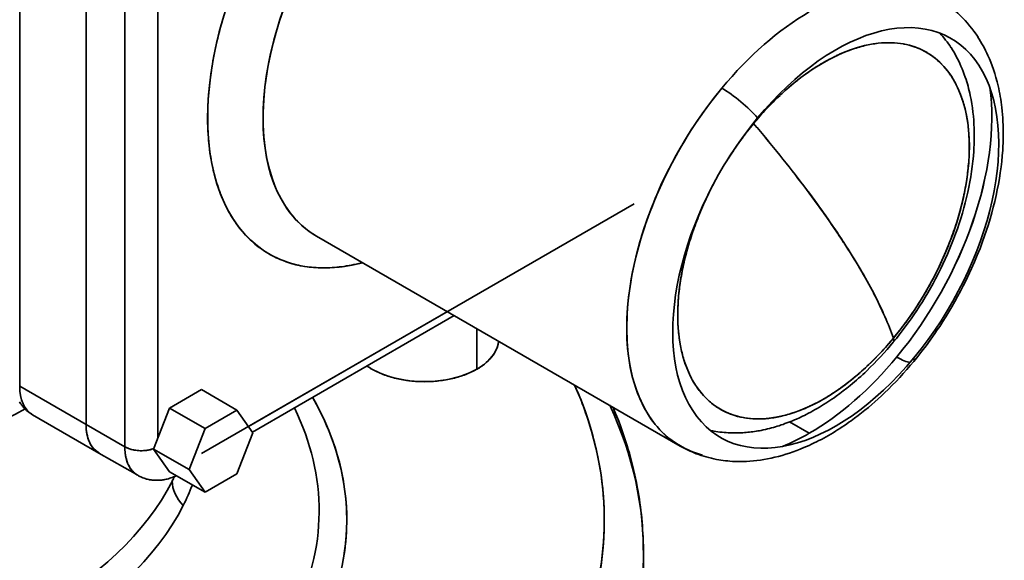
# Model space of a CAD drawing. Header units: inches. Extents: x 3748 to 4949, y 493 to 1838.
# Tile 23 of 27: x 4813 to 4939, y 1536 to 1605. Entities that reach past the tile are written whole.
import ezdxf

# ---------------------------------------------------------------- set-up
doc = ezdxf.new("R2010")
doc.units = ezdxf.units.IN
doc.header["$MEASUREMENT"] = 0

msp = doc.modelspace()

# ---------------------------------------------------------------- linework, layer by layer
at = {"color": 7, "lineweight": 35}
for p, q in [((4813.11, 1558.15), (4813.11, 1622.65)), ((4813.11, 1558.15), (4813.11, 1622.65)), ((4821.6, 1617.75), (4821.6, 1553.25)), ((4821.6, 1617.75), (4821.6, 1553.25)), ((4821.6, 1617.75), (4821.6, 1553.25)), ((4821.6, 1617.75), (4821.6, 1553.25)), ((4826.55, 1614.89), (4826.55, 1550.39)), ((4826.55, 1550.39), (4826.55, 1614.89)), ((4830.79, 1613.8), (4830.79, 1551.48)), ((4830.79, 1613.8), (4830.79, 1551.48)), ((4891.68, 1581.46), (4836.37, 1549.53)), ((4851.06, 1577.33), (4897.57, 1550.48)), ((4842.36, 1552.99), (4867.79, 1567.67)), ((4868.67, 1567.16), (4842.87, 1552.27))]:
    msp.add_line(p, q, dxfattribs=at)
at = {"color": 7, "lineweight": 35, "ltscale": 0.000304}
msp.add_line((4903.45, 1596.92), (4903.46, 1596.93), dxfattribs=at)
at = {"color": 7, "lineweight": 35, "ltscale": 0.000401}
msp.add_line((4903.46, 1596.92), (4903.47, 1596.93), dxfattribs=at)
at = {"color": 7, "lineweight": 35, "ltscale": 0.001583}
msp.add_line((4906.95, 1591.73), (4906.91, 1591.78), dxfattribs=at)
at = {"color": 7, "lineweight": 35, "ltscale": 0.001581}
msp.add_line((4906.91, 1591.78), (4906.95, 1591.73), dxfattribs=at)
at = {"color": 7, "lineweight": 35, "ltscale": 0.011102}
msp.add_line((4903.92, 1587.6), (4903.69, 1587.23), dxfattribs=at)
at = {"color": 7, "lineweight": 35, "ltscale": 0.129074}
for p, q in [((4871.58, 1560.32), (4871.58, 1565.48)), ((4871.58, 1565.48), (4871.58, 1560.32))]:
    msp.add_line(p, q, dxfattribs=at)
at = {"color": 7, "lineweight": 35, "ltscale": 0.244948}
for p, q in [((4821.6, 1553.25), (4813.11, 1558.15)), ((4821.6, 1553.25), (4813.11, 1558.15)), ((4814.77, 1554.48), (4823.25, 1549.58)), ((4892.86, 1527.12), (4892.86, 1536.92))]:
    msp.add_line(p, q, dxfattribs=at)
at = {"color": 7, "lineweight": 35, "ltscale": 0.117852}
msp.add_line((4836.37, 1557.69), (4832.28, 1555.33), dxfattribs=at)
msp.add_line((4836.37, 1557.69), (4832.28, 1555.33), dxfattribs=at)
at = {"color": 7, "lineweight": 35, "ltscale": 0.130637}
for p, q in [((4836.37, 1557.69), (4840.89, 1555.08)), ((4840.89, 1555.08), (4836.37, 1557.69))]:
    msp.add_line(p, q, dxfattribs=at)
at = {"color": 7, "lineweight": 35, "ltscale": 0.141078}
for p, q in [((4832.28, 1555.33), (4830.24, 1550.07)), ((4832.28, 1555.33), (4830.24, 1550.07)), ((4840.89, 1546.91), (4842.93, 1552.17)), ((4842.93, 1552.17), (4840.89, 1546.91))]:
    msp.add_line(p, q, dxfattribs=at)
at = {"color": 7, "lineweight": 35, "ltscale": 0.130639}
for p, q in [((4832.28, 1555.33), (4836.81, 1552.72)), ((4836.81, 1552.72), (4832.28, 1555.33))]:
    msp.add_line(p, q, dxfattribs=at)
at = {"color": 7, "lineweight": 35, "ltscale": 0.117849}
for p, q in [((4840.89, 1555.08), (4836.81, 1552.72)), ((4836.81, 1552.72), (4840.89, 1555.08)), ((4836.81, 1544.56), (4840.89, 1546.91)), ((4840.89, 1546.91), (4836.81, 1544.56))]:
    msp.add_line(p, q, dxfattribs=at)
at = {"color": 7, "lineweight": 35, "ltscale": 0.088741}
for p, q in [((4842.93, 1552.17), (4840.89, 1555.08)), ((4840.89, 1555.08), (4842.93, 1552.17))]:
    msp.add_line(p, q, dxfattribs=at)
at = {"color": 7, "lineweight": 35, "ltscale": 0.072571}
msp.add_line((4914.07, 1552.11), (4911.56, 1553.56), dxfattribs=at)
msp.add_line((4914.07, 1552.11), (4911.56, 1553.56), dxfattribs=at)
at = {"color": 7, "lineweight": 35, "ltscale": 0.142886}
for p, q in [((4826.55, 1550.39), (4821.6, 1553.25)), ((4821.6, 1553.25), (4826.55, 1550.39)), ((4823.25, 1549.58), (4828.2, 1546.73))]:
    msp.add_line(p, q, dxfattribs=at)
at = {"color": 7, "lineweight": 35, "ltscale": 0.141079}
for p, q in [((4836.81, 1552.72), (4834.77, 1547.46)), ((4834.77, 1547.46), (4836.81, 1552.72))]:
    msp.add_line(p, q, dxfattribs=at)
at = {"color": 7, "lineweight": 35, "ltscale": 0.13064}
for p, q in [((4834.77, 1547.46), (4830.24, 1550.07)), ((4830.24, 1550.07), (4834.77, 1547.46)), ((4832.28, 1547.17), (4836.81, 1544.56)), ((4836.81, 1544.56), (4832.28, 1547.17))]:
    msp.add_line(p, q, dxfattribs=at)
at = {"color": 7, "lineweight": 35, "ltscale": 0.08874}
for p, q in [((4830.24, 1550.07), (4832.28, 1547.17)), ((4830.24, 1550.07), (4832.28, 1547.17)), ((4834.77, 1547.46), (4836.81, 1544.56)), ((4836.81, 1544.56), (4834.77, 1547.46))]:
    msp.add_line(p, q, dxfattribs=at)
at = {"color": 7, "lineweight": 35}
for points in [[(4927.42, 1561.28), (4927.95, 1561.94), (4928.48, 1562.61), (4929.01, 1563.31), (4929.53, 1564.02), (4929.83, 1564.45), (4930.14, 1564.89), (4930.44, 1565.33), (4930.74, 1565.78), (4931.14, 1566.4), (4931.53, 1567.02), (4931.92, 1567.65), (4932.3, 1568.3), (4932.67, 1568.95), (4933.04, 1569.61), (4933.4, 1570.28), (4933.75, 1570.96), (4934.03, 1571.51), (4934.3, 1572.07), (4934.57, 1572.64), (4934.83, 1573.2), (4935.2, 1574.05), (4935.55, 1574.9), (4935.9, 1575.76), (4936.22, 1576.62), (4936.48, 1577.35), (4936.73, 1578.08), (4936.97, 1578.82), (4937.19, 1579.55), (4937.4, 1580.29), (4937.6, 1581.03), (4937.78, 1581.77), (4937.95, 1582.51), (4938.11, 1583.24), (4938.25, 1583.98), (4938.38, 1584.71), (4938.49, 1585.44), (4938.59, 1586.17), (4938.67, 1586.89), (4938.74, 1587.61), (4938.8, 1588.32), (4938.83, 1588.78), (4938.85, 1589.24), (4938.86, 1589.7), (4938.87, 1590.16), (4938.87, 1590.62), (4938.87, 1591.08), (4938.85, 1591.54), (4938.83, 1591.99), (4938.81, 1592.44), (4938.77, 1592.89), (4938.74, 1593.33), (4938.69, 1593.77), (4938.65, 1594.13), (4938.6, 1594.48), (4938.55, 1594.83), (4938.49, 1595.18), (4938.43, 1595.53), (4938.36, 1595.87), (4938.29, 1596.21), (4938.22, 1596.54), (4938.08, 1597.08), (4937.94, 1597.62), (4937.79, 1598.14), (4937.62, 1598.65), (4937.46, 1599.11), (4937.28, 1599.56), (4937.1, 1600), (4936.91, 1600.44), (4936.77, 1600.75), (4936.62, 1601.05), (4936.47, 1601.35), (4936.31, 1601.65), (4936.15, 1601.94), (4935.98, 1602.22), (4935.81, 1602.5), (4935.64, 1602.78)], [(4924.81, 1563.76), (4925.2, 1564.23), (4925.58, 1564.72), (4925.96, 1565.21), (4926.34, 1565.71), (4926.71, 1566.23), (4927.09, 1566.75), (4927.45, 1567.28), (4927.82, 1567.83), (4928.18, 1568.38), (4928.53, 1568.94), (4928.88, 1569.51), (4929.22, 1570.09), (4929.56, 1570.68), (4929.89, 1571.28), (4930.22, 1571.88), (4930.53, 1572.5), (4930.84, 1573.12), (4931.14, 1573.74), (4931.44, 1574.37), (4931.72, 1575.01), (4932, 1575.65), (4932.26, 1576.3), (4932.52, 1576.95), (4932.76, 1577.61), (4933, 1578.27), (4933.23, 1578.93), (4933.44, 1579.6), (4933.64, 1580.26), (4933.83, 1580.93), (4934.01, 1581.6), (4934.18, 1582.27), (4934.33, 1582.94), (4934.47, 1583.6), (4934.6, 1584.27), (4934.72, 1584.93), (4934.82, 1585.59), (4934.91, 1586.25), (4934.99, 1586.91), (4935.05, 1587.56), (4935.1, 1588.2), (4935.12, 1588.62), (4935.14, 1589.03), (4935.16, 1589.57), (4935.16, 1590.1), (4935.16, 1590.62), (4935.15, 1591.14), (4935.12, 1591.66), (4935.09, 1592.17), (4935.05, 1592.67), (4935, 1593.17), (4934.93, 1593.72), (4934.85, 1594.26), (4934.76, 1594.79), (4934.65, 1595.31), (4934.59, 1595.61), (4934.52, 1595.91), (4934.44, 1596.21), (4934.37, 1596.5), (4934.29, 1596.79), (4934.2, 1597.08), (4934.11, 1597.36), (4934.02, 1597.64), (4933.89, 1598.01), (4933.75, 1598.37), (4933.61, 1598.72), (4933.46, 1599.07), (4933.32, 1599.39), (4933.18, 1599.7), (4933.02, 1600), (4932.87, 1600.3), (4932.71, 1600.59), (4932.54, 1600.88), (4932.37, 1601.16), (4932.19, 1601.44)], [(4924.81, 1563.76), (4924.42, 1563.29), (4924.02, 1562.83), (4923.6, 1562.36), (4923.18, 1561.9), (4922.75, 1561.45), (4922.32, 1560.99), (4921.87, 1560.55), (4921.41, 1560.11), (4921.16, 1559.86), (4920.9, 1559.62), (4920.64, 1559.38), (4920.37, 1559.15), (4920.11, 1558.92), (4919.84, 1558.68), (4919.58, 1558.46), (4919.31, 1558.24), (4918.87, 1557.88), (4918.42, 1557.53), (4917.96, 1557.19), (4917.5, 1556.85), (4917.24, 1556.66), (4916.97, 1556.48), (4916.71, 1556.3), (4916.44, 1556.12), (4916.17, 1555.95), (4915.9, 1555.78), (4915.63, 1555.61), (4915.36, 1555.45), (4915.09, 1555.29), (4914.81, 1555.13), (4914.54, 1554.97), (4914.26, 1554.82), (4913.98, 1554.67), (4913.69, 1554.53), (4913.44, 1554.4), (4913.19, 1554.28), (4912.82, 1554.1), (4912.43, 1553.93), (4912.18, 1553.82), (4911.93, 1553.71), (4911.69, 1553.62), (4911.45, 1553.52), (4911.21, 1553.43), (4910.96, 1553.34), (4910.72, 1553.25), (4910.47, 1553.17), (4910.23, 1553.08), (4909.98, 1553.01), (4909.74, 1552.93), (4909.49, 1552.86), (4909.24, 1552.79), (4908.99, 1552.73), (4908.73, 1552.66), (4908.46, 1552.6), (4908.19, 1552.54), (4907.92, 1552.48), (4907.71, 1552.44), (4907.49, 1552.41), (4907.28, 1552.37), (4907.06, 1552.34), (4906.85, 1552.31), (4906.63, 1552.28), (4906.42, 1552.25), (4906.2, 1552.23), (4905.99, 1552.21), (4905.77, 1552.19), (4905.56, 1552.18), (4905.34, 1552.17), (4905.12, 1552.16), (4904.91, 1552.15), (4904.51, 1552.15), (4904.13, 1552.16), (4903.92, 1552.16), (4903.71, 1552.17), (4903.44, 1552.19), (4903.17, 1552.21), (4902.91, 1552.24), (4902.65, 1552.27), (4902.38, 1552.31), (4902.12, 1552.35), (4901.92, 1552.38), (4901.72, 1552.42), (4901.4, 1552.48)], [(4927.42, 1561.28), (4926.98, 1560.77), (4926.54, 1560.26), (4926.09, 1559.75), (4925.63, 1559.25), (4925.16, 1558.75), (4924.68, 1558.25), (4924.2, 1557.76), (4923.7, 1557.28), (4923.29, 1556.9), (4922.88, 1556.52), (4922.47, 1556.15), (4922.05, 1555.78), (4921.62, 1555.42), (4921.19, 1555.07), (4920.75, 1554.72), (4920.31, 1554.37), (4919.87, 1554.04), (4919.42, 1553.71), (4919.14, 1553.51), (4918.85, 1553.31), (4918.57, 1553.11), (4918.28, 1552.92), (4917.99, 1552.73), (4917.69, 1552.54), (4917.4, 1552.36), (4917.11, 1552.18), (4916.81, 1552), (4916.51, 1551.83), (4916.21, 1551.66), (4915.91, 1551.49), (4915.61, 1551.33), (4915.3, 1551.17), (4915, 1551.02), (4914.69, 1550.87), (4914.37, 1550.71), (4914.04, 1550.56), (4913.71, 1550.41), (4913.38, 1550.27), (4912.92, 1550.08), (4912.46, 1549.9), (4911.99, 1549.73), (4911.53, 1549.57), (4911.06, 1549.42), (4910.6, 1549.28), (4910.13, 1549.15), (4909.66, 1549.04), (4909.19, 1548.93), (4908.72, 1548.84), (4908.27, 1548.76), (4907.83, 1548.69), (4907.38, 1548.63), (4906.93, 1548.58), (4906.48, 1548.54), (4906.04, 1548.51), (4905.59, 1548.5), (4905.15, 1548.5), (4904.83, 1548.5), (4904.52, 1548.51), (4904.23, 1548.52), (4903.93, 1548.54), (4903.64, 1548.57), (4903.36, 1548.6), (4903.07, 1548.63), (4902.78, 1548.67), (4902.5, 1548.72), (4902.21, 1548.77), (4901.88, 1548.84), (4901.55, 1548.91), (4901.22, 1548.99), (4900.89, 1549.08), (4900.57, 1549.17), (4900.25, 1549.28), (4899.93, 1549.38), (4899.62, 1549.5), (4899.35, 1549.61), (4899.09, 1549.72), (4898.83, 1549.83), (4898.57, 1549.95), (4898.32, 1550.08), (4898.06, 1550.2), (4897.82, 1550.34), (4897.57, 1550.48)], [(4813.09, 1556.12), (4813.15, 1556.03), (4813.21, 1555.93), (4813.28, 1555.84), (4813.35, 1555.75), (4813.42, 1555.66), (4813.49, 1555.57), (4813.56, 1555.48), (4813.66, 1555.37), (4813.77, 1555.25), (4813.88, 1555.14), (4814, 1555.04), (4814.15, 1554.91), (4814.3, 1554.8), (4814.45, 1554.68), (4814.61, 1554.58), (4814.77, 1554.48)], [(4892.86, 1536.91), (4892.85, 1537.39), (4892.85, 1537.87), (4892.83, 1538.35), (4892.82, 1538.83), (4892.79, 1539.31), (4892.76, 1539.8), (4892.73, 1540.28), (4892.69, 1540.76), (4892.65, 1541.24), (4892.6, 1541.73), (4892.54, 1542.21), (4892.48, 1542.69), (4892.42, 1543.19), (4892.35, 1543.68), (4892.27, 1544.17), (4892.19, 1544.66), (4892.08, 1545.24), (4891.97, 1545.81), (4891.86, 1546.38), (4891.73, 1546.95), (4891.61, 1547.48), (4891.48, 1548.01), (4891.34, 1548.54), (4891.2, 1549.07), (4891.07, 1549.56), (4890.93, 1550.04), (4890.78, 1550.52), (4890.63, 1551), (4890.46, 1551.52), (4890.29, 1552.03), (4890.11, 1552.55), (4889.92, 1553.06), (4889.7, 1553.66), (4889.58, 1553.96), (4889.46, 1554.25), (4889.3, 1554.65), (4889.14, 1555.05), (4888.98, 1555.44)], [(4821.6, 1553.25), (4821.6, 1553.02), (4821.61, 1552.79), (4821.63, 1552.57), (4821.65, 1552.36), (4821.67, 1552.25), (4821.69, 1552.14), (4821.7, 1552.04), (4821.73, 1551.93), (4821.77, 1551.75), (4821.81, 1551.58), (4821.87, 1551.41), (4821.93, 1551.24), (4821.99, 1551.08), (4822.06, 1550.92), (4822.14, 1550.77), (4822.18, 1550.69), (4822.22, 1550.62), (4822.3, 1550.49), (4822.39, 1550.37), (4822.48, 1550.25), (4822.58, 1550.13), (4822.68, 1550.03), (4822.79, 1549.93), (4822.9, 1549.83), (4823.01, 1549.74), (4823.13, 1549.66), (4823.25, 1549.58)], [(4828.2, 1546.73), (4828.09, 1546.79), (4827.98, 1546.87), (4827.88, 1546.95), (4827.78, 1547.03), (4827.68, 1547.12), (4827.58, 1547.22), (4827.49, 1547.32), (4827.44, 1547.38), (4827.4, 1547.44), (4827.35, 1547.5), (4827.3, 1547.57), (4827.21, 1547.7), (4827.13, 1547.84), (4827.05, 1547.98), (4826.98, 1548.13), (4826.94, 1548.21), (4826.91, 1548.3), (4826.87, 1548.38), (4826.84, 1548.47), (4826.79, 1548.65), (4826.73, 1548.83), (4826.69, 1549.01), (4826.65, 1549.2), (4826.62, 1549.37), (4826.6, 1549.55), (4826.58, 1549.72), (4826.56, 1549.9), (4826.56, 1550.02), (4826.55, 1550.14), (4826.55, 1550.27), (4826.55, 1550.39)], [(4826.55, 1550.39), (4826.68, 1550.32), (4826.82, 1550.25), (4826.96, 1550.19), (4827.11, 1550.13), (4827.26, 1550.08), (4827.41, 1550.04), (4827.57, 1550), (4827.67, 1549.98), (4827.76, 1549.96), (4827.95, 1549.93), (4828.14, 1549.91), (4828.34, 1549.89), (4828.53, 1549.88), (4828.73, 1549.88), (4828.93, 1549.89), (4829.13, 1549.9), (4829.23, 1549.91), (4829.33, 1549.92), (4829.42, 1549.94), (4829.52, 1549.95), (4829.68, 1549.98), (4829.83, 1550.02), (4829.98, 1550.06), (4830.13, 1550.1), (4830.27, 1550.15)], [(4828.2, 1546.73), (4828.09, 1546.8), (4827.97, 1546.88), (4827.86, 1546.96), (4827.76, 1547.05), (4827.65, 1547.15), (4827.56, 1547.25), (4827.46, 1547.35), (4827.37, 1547.47), (4827.31, 1547.55), (4827.25, 1547.65), (4827.19, 1547.74), (4827.14, 1547.81), (4827.1, 1547.88), (4827.06, 1547.96), (4827.02, 1548.04), (4826.95, 1548.19), (4826.88, 1548.36), (4826.82, 1548.52), (4826.78, 1548.65), (4826.75, 1548.78), (4826.71, 1548.91), (4826.69, 1549.01), (4826.67, 1549.11), (4826.63, 1549.31), (4826.6, 1549.52), (4826.58, 1549.73), (4826.56, 1549.95), (4826.55, 1550.17), (4826.55, 1550.39)], [(4828.2, 1546.73), (4828.29, 1546.67), (4828.39, 1546.63), (4828.48, 1546.58), (4828.58, 1546.53), (4828.67, 1546.49), (4828.77, 1546.45), (4828.87, 1546.41), (4829.04, 1546.35), (4829.14, 1546.32), (4829.23, 1546.29), (4829.32, 1546.26), (4829.42, 1546.24), (4829.61, 1546.19), (4829.71, 1546.17), (4829.81, 1546.16), (4829.93, 1546.14), (4830.06, 1546.12), (4830.18, 1546.11), (4830.31, 1546.1), (4830.43, 1546.09), (4830.55, 1546.09), (4830.68, 1546.09), (4830.8, 1546.09), (4830.93, 1546.1), (4831.05, 1546.11), (4831.18, 1546.12), (4831.3, 1546.13), (4831.43, 1546.15), (4831.55, 1546.17), (4831.67, 1546.19), (4831.82, 1546.22), (4831.98, 1546.26), (4832.13, 1546.3), (4832.29, 1546.35), (4832.45, 1546.4), (4832.61, 1546.46), (4832.77, 1546.52), (4832.94, 1546.59), (4833.13, 1546.68)]]:
    msp.add_lwpolyline(points, dxfattribs=at)
for centre, radius, start, end in [((4890.63, 1590.16), 53.67, 163.754, 167.4751), ((4919.84, 1593.43), 14.72, 32.9866, 42.1728), ((4885.76, 1591.24), 48.68, 167.466, 171.4371), ((4925.07, 1585.33), 16.82, 103.4018, 109.7229), ((4924.46, 1587.88), 14.2, 96.3401, 103.4131), ((4924.23, 1589.99), 12.08, 88.4714, 96.346), ((4924.27, 1591.58), 10.49, 79.8178, 88.4669), ((4924.45, 1592.62), 9.43, 70.5204, 79.8004), ((4924.63, 1593.14), 8.88, 60.8344, 70.4908), ((4927.54, 1579.38), 23.27, 115.3531, 120.4543), ((4926.09, 1582.45), 19.89, 109.7087, 115.3674), ((4924.65, 1593.18), 8.84, 51.1165, 60.7993), ((4929.38, 1576.24), 26.92, 120.4428, 125.0757), ((4924.35, 1592.82), 9.3, 41.7308, 51.0853), ((4923.62, 1592.18), 10.27, 32.9578, 41.7107), ((4880.5, 1592.02), 43.36, 171.4268, 175.7167), ((4931.58, 1573.1), 30.75, 125.0642, 129.3012), ((4922.36, 1591.36), 11.78, 24.9593, 32.9512), ((4933.99, 1570.14), 34.57, 129.2901, 133.2059), ((4920.53, 1590.51), 13.79, 17.7716, 24.9633), ((4875.11, 1592.42), 37.96, 175.7051, 180.3928), ((4936.24, 1567.73), 37.86, 133.192, 136.8824), ((4918.13, 1589.74), 16.32, 11.352, 17.7813), ((4937.59, 1566.46), 39.72, 136.866, 140.4729), ((4915.21, 1589.15), 19.3, 5.6122, 11.3647), ((4869.88, 1592.37), 32.73, 180.38, 185.5554), ((4940.98, 1563.63), 44.13, 140.444, 147.629), ((4939.55, 1564.72), 42.33, 140.3536, 143.8024), ((4911.87, 1588.81), 22.65, 0.4534, 5.6252), ((4865.05, 1591.9), 27.87, 185.5418, 191.3027), ((4941.49, 1563.29), 44.75, 143.7881, 147.0901), ((4908.27, 1588.78), 26.26, 355.7763, 0.4659), ((4860.82, 1591.04), 23.55, 191.2896, 197.7346), ((4904.54, 1589.05), 29.99, 351.4921, 355.7868), ((4857.34, 1589.93), 19.9, 197.7241, 204.9362), ((4941.98, 1562.93), 45.35, 152.3383, 153.5922), ((4900.87, 1589.59), 33.71, 347.5271, 351.5019), ((4941.18, 1563.32), 44.46, 153.582, 156.8954), ((4854.69, 1588.69), 16.98, 204.932, 212.9505), ((4897.46, 1590.34), 37.2, 343.8125, 347.5359), ((4939.53, 1564.02), 42.67, 156.8883, 160.2926), ((4894.49, 1591.2), 40.29, 340.288, 343.8201), ((4852.87, 1587.52), 14.81, 212.957, 221.7399), ((4851.81, 1586.58), 13.4, 221.7597, 231.1483), ((4937.18, 1564.85), 40.18, 160.2845, 163.826), ((4892.15, 1592.03), 42.77, 336.8994, 340.2954), ((4851.39, 1586.07), 12.74, 231.1797, 240.8927), ((4851.42, 1586.13), 12.8, 240.9281, 250.6067), ((4934.27, 1565.69), 37.15, 163.8179, 167.5468), ((4890.56, 1592.7), 44.5, 333.5951, 336.9059), ((4851.68, 1586.89), 13.61, 250.6364, 259.9302), ((4851.66, 1593.77), 20.52, 276.4638, 283.5285), ((4851.18, 1595.92), 22.73, 283.4208, 284.681), ((4930.92, 1566.42), 33.72, 167.5372, 171.5108), ((4851.94, 1588.42), 15.15, 259.9475, 268.5965), ((4852, 1590.72), 17.46, 268.6007, 276.4694), ((4889.76, 1593.09), 45.39, 330.3308, 333.6013), ((4927.27, 1566.96), 30.03, 171.5, 175.7892), ((4889.75, 1593.1), 45.4, 327.0636, 330.3364), ((4923.54, 1567.23), 26.29, 175.7776, 180.4618), ((4890.28, 1592.75), 44.77, 323.7667, 327.0673), ((4919.91, 1567.2), 22.66, 180.4483, 185.618), ((4890.92, 1592.28), 43.97, 320.4471, 323.7673), ((4916.56, 1566.86), 19.29, 185.6045, 191.3587), ((4871.05, 1564.22), 3.32, 340.8307, 354.2476), ((4892.57, 1591.02), 41.9, 316.9219, 320.3413), ((4870.41, 1564.46), 4, 323.8849, 340.5847), ((4913.64, 1566.27), 16.31, 191.3455, 197.7776), ((4895.57, 1588.21), 37.78, 313.2247, 316.922), ((4867.79, 1566.97), 7.66, 299.6787, 310.5038), ((4869.2, 1565.33), 5.49, 310.3995, 323.9204), ((4911.24, 1565.5), 13.79, 197.7674, 204.9618), ((4862.29, 1567.51), 8.3, 234.9035, 240.0726), ((4862.28, 1567.51), 8.3, 234.9091, 240.0808), ((4863.24, 1569.23), 10.26, 240.2202, 249.1226), ((4866.48, 1569.23), 10.26, 290.8774, 299.7798), ((4898.01, 1585.62), 34.23, 309.2748, 313.2288), ((4864.2, 1571.67), 12.89, 249.0412, 256.6882), ((4864.71, 1573.75), 15.03, 256.6233, 263.5252), ((4864.86, 1574.94), 16.23, 263.4699, 270.0261), ((4864.87, 1574.94), 16.23, 269.9739, 276.5301), ((4865.02, 1573.75), 15.03, 276.4748, 283.3767), ((4865.53, 1571.67), 12.89, 283.3118, 290.9588), ((4909.41, 1564.65), 11.77, 204.9572, 212.9513), ((4900.23, 1582.9), 30.72, 305.0411, 309.2833), ((4841.76, 1539.39), 46.33, 19.8688, 24.0562), ((4908.15, 1563.83), 10.27, 212.9575, 221.7118), ((4902.33, 1579.88), 27.04, 300.4411, 305.0533), ((4818.15, 1538.23), 37.31, 27.6484, 29.6809), ((4907.42, 1563.19), 9.3, 221.7315, 231.0861), ((4904.2, 1576.69), 23.34, 295.3685, 300.4536), ((4820.93, 1539.62), 34.2, 18.6952, 27.7575), ((4844.94, 1540.49), 42.96, 10.6377, 19.9324), ((4907.13, 1562.83), 8.84, 231.1169, 240.7992), ((4907.14, 1562.87), 8.88, 240.8345, 250.4905), ((4906.72, 1570.66), 16.79, 283.4022, 289.7335), ((4905.68, 1573.56), 19.88, 289.7214, 295.3818), ((4907.32, 1563.39), 9.43, 250.5206, 259.799), ((4907.51, 1564.44), 10.49, 259.8167, 268.4615), ((4907.55, 1566.03), 12.09, 268.4661, 276.3387), ((4907.32, 1568.12), 14.19, 276.3333, 283.412), ((4828.04, 1553.21), 6.45, 179.6787, 190.5038), ((4828.05, 1553.21), 6.46, 179.6766, 190.4763), ((4826.25, 1552.87), 4.62, 190.3723, 203.9262), ((4826.25, 1552.87), 4.62, 190.3995, 203.9204), ((4900.13, 1576.11), 27.75, 292.3034, 300.1652), ((4900.12, 1576.11), 27.76, 292.3207, 300.1644), ((4825.11, 1552.36), 3.37, 203.8849, 220.5847), ((4825.11, 1552.36), 3.37, 203.8983, 220.5373), ((4824.63, 1551.96), 2.75, 220.7322, 239.8625), ((4824.64, 1551.97), 2.75, 220.6798, 239.8276), ((4824.16, 1540.72), 30.79, 9.1022, 18.6714), ((4832.84, 1549.73), 1.93, 214.9225, 220.9834), ((4832.84, 1549.73), 1.93, 215.1122, 221.0026), ((4847.43, 1540.98), 40.43, 0.9284, 10.6079), ((4807.88, 1558.59), 27.76, 333.0579, 334.3677), ((4807.88, 1558.59), 27.76, 333.0579, 334.3688), ((4809.61, 1555.32), 27.4, 333.0118, 338.9829), ((4809.61, 1555.32), 27.4, 333.0119, 338.9813), ((4825.73, 1540.99), 29.2, 359.3549, 9.0679), ((4847.64, 1541), 40.21, 351.1787, 0.8927), ((4825.63, 1541.01), 29.3, 349.8714, 359.3208)]:
    msp.add_arc(centre, radius, start, end, dxfattribs=at)
for centre, major_axis, ratio, start_param, end_param in [((4864.02, 1607.95), (-19, -32.91), 0.57735, 4.426991, 5.997787), ((4867.56, 1605.91), (-16.5, -28.58), 0.57735, 4.426991, 6.283225), ((4867.56, 1605.91), (-16.5, -28.58), 0.57735, 4.426991, 5.997787), ((4916.72, 1583.97), (-14.01, -23.58), 0.723321, 2.79937, 3.150661), ((4914.07, 1579.06), (-16.5, -28.58), 0.57735, 3.926991, 4.426991), ((4914.07, 1579.06), (-16.5, -28.58), 0.57735, 3.926991, 4.426991), ((4917.45, 1577.1), (-14.74, -25.52), 0.57735, 2.856194, 4.426991), ((4915.89, 1578.01), (-13.18, -22.83), 0.57735, 2.856194, 4.426991), ((4917.45, 1577.1), (-14.74, -25.52), 0.57735, 1.285398, 2.856194), ((4915.89, 1578.01), (-13.18, -22.83), 0.57735, 1.285398, 2.856194), ((4914.07, 1579.06), (-16.5, -28.58), 0.57735, 4.426991, 5.997787), ((4914.07, 1579.06), (-16.5, -28.58), 0.57735, 4.426991, 6.443462), ((4904.58, 1593.64), (3.85, -3.19), 0.229876, 0.934254, 2.20587), ((4904.58, 1593.64), (3.85, -3.19), 0.229876, 0.934254, 2.20587), ((4914.07, 1579.06), (-16.5, -28.58), 0.57735, 1.285398, 2.503059), ((4914.07, 1579.06), (-16.5, -28.58), 0.57735, 1.285398, 2.502901), ((4917.45, 1577.1), (-14.74, -25.52), 0.57735, 4.426991, 5.997787), ((4557.29, 1763.62), (368.11, -214.99), 0.159345, 0.365176, 0.423537), ((4712.48, 1682.76), (212.89, -134), 0.198576, 0.483166, 0.560449), ((4915.89, 1578.01), (-13.18, -22.83), 0.57735, 4.785305, 5.997787), ((4868.67, 1605.67), (55.86, -50.15), 0.23442, 0.718365, 0.878949), ((4817.21, 1633.66), (107.53, -80.87), 0.219015, 0.541696, 0.653119), ((4867.56, 1605.91), (-16.5, -28.58), 0.57735, 5.997787, 6.283169), ((4864.02, 1607.95), (-19, -32.91), 0.57735, 5.997787, 6.801972), ((4864.2, 1607.59), (60.39, -52.8), 0.238368, 0.548125, 0.701053), ((4828.9, 1629.03), (95.73, -75.11), 0.215195, 0.443272, 0.563017), ((4792.23, 1652.63), (132.41, -98.83), 0.190832, 0.273081, 0.376668), ((4024.89, 2152.99), (899.84, -599.35), 0.079494, 0.103805, 0.143399), ((4864.86, 1564.2), (9.5, 0), 0.57735, 3.926991, 6.226156), ((4915.89, 1578.01), (-13.18, -22.83), 0.57735, 5.997787, 7.568583), ((4920.96, 1566.95), (3.85, -3.19), 0.229929, 6.283175, 6.643106), ((4920.96, 1566.95), (3.85, -3.19), 0.229876, 0.000001, 0.359874), ((4917.45, 1577.1), (-14.74, -25.52), 0.57735, 5.997787, 7.568583), ((4914.07, 1579.06), (-16.5, -28.58), 0.57735, 0.785398, 1.285398), ((4914.07, 1579.06), (-16.5, -28.58), 0.57735, 0.785398, 1.285398), ((4923.56, 1564.47), (3.85, -3.19), 0.229876, 5.347463, 5.943482), ((4923.56, 1564.47), (3.85, -3.19), 0.229876, 5.347463, 5.943748), ((4923.56, 1564.47), (3.85, -3.19), 0.229876, 6.283185, 6.619079), ((4923.56, 1564.47), (3.85, -3.19), 0.229876, 0.000002, 0.335894), ((4818.77, 1561.41), (-4, -6.93), 0.57735, 5.497787, 6.283185), ((4818.77, 1561.41), (-4, -6.93), 0.57735, 5.497787, 6.283185), ((4767.86, 1541), (120, 0), 0.57735, 5.997787, 6.535184), ((4767.86, 1583.76), (67.5, 0), 0.57735, 3.926991, 5.461296), ((4767.86, 1583.76), (67.5, 0), 0.57735, 3.926991, 5.461297), ((4767.86, 1541), (87.07, 0), 0.57735, 5.997787, 6.601026), ((4767.86, 1542.19), (83.54, 0), 0.57735, 5.997787, 6.559585), ((4767.86, 1542.19), (83.54, 0), 0.57735, 5.997787, 6.559586), ((4767.86, 1536.92), (125, 0), 0.57735, 5.997787, 6.546231), ((4767.86, 1536.92), (125, 0), 0.57735, 5.997787, 6.54623), ((4914.07, 1579.06), (-16.5, -28.58), 0.57735, 5.997787, 6.443462), ((4827.25, 1556.51), (-4, -6.93), 0.57735, 5.497787, 6.283185), ((4828.67, 1551.61), (3, 0), 0.57735, 3.926991, 5.276557), ((4767.86, 1556.98), (67.5, 0), 0.57735, 3.926991, 5.997787), ((4767.86, 1556.98), (67.5, 0), 0.57735, 3.926991, 5.997787), ((4837.42, 1545.19), (4.46, -2.27), 0.783469, 3.520509, 4.305907), ((4837.42, 1545.19), (4.46, -2.27), 0.783469, 3.520509, 4.305907), ((4767.86, 1554.09), (68.96, 0), 0.57735, 3.926991, 5.997787), ((4767.86, 1554.09), (68.96, 0), 0.57735, 3.926991, 5.997787)]:
    msp.add_ellipse(centre, major_axis=major_axis, ratio=ratio, start_param=start_param, end_param=end_param, dxfattribs=at)

doc.saveas('drawing.dxf')
